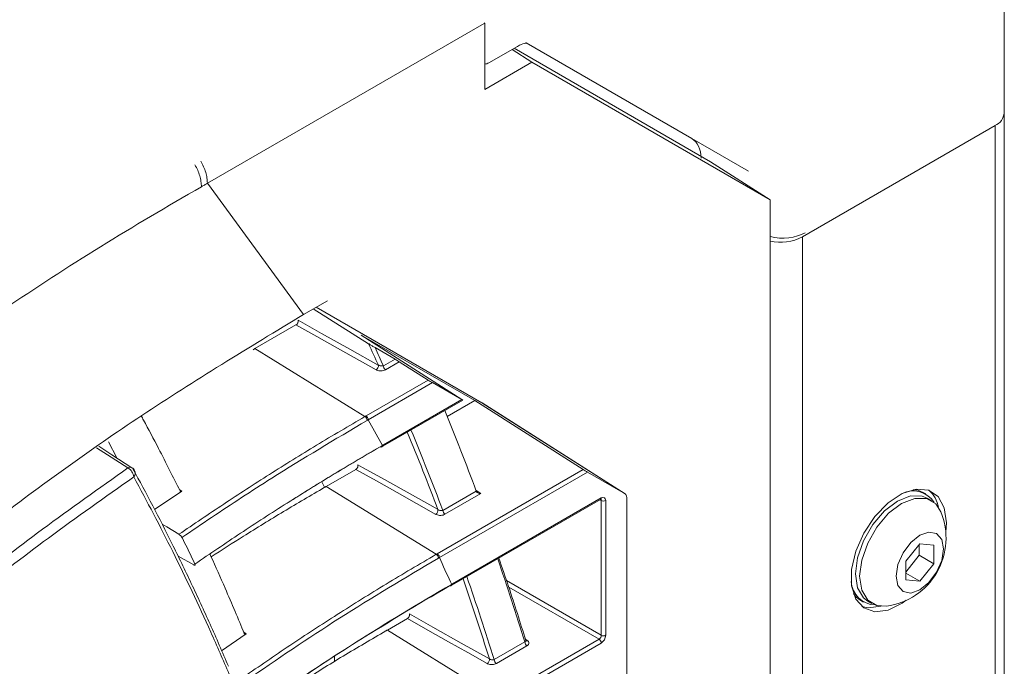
# Model space of a CAD drawing. Header units: millimetres. Extents: x 0 to 1118, y 0 to 864.
# Tile 93 of 256: x 409 to 424, y 214 to 224. Entities that reach past the tile are written whole.
import ezdxf

# ---------------------------------------------------------------- set-up
doc = ezdxf.new("R2010")
doc.units = ezdxf.units.MM

msp = doc.modelspace()

# ---------------------------------------------------------------- linework, layer by layer
at = {"color": 7, "linetype": 'Continuous', "lineweight": 15}
for p, q in [((424.207, 224.791), (424.207, 222.485)), ((416.005, 223.85), (411.642, 221.331)), ((416.014, 223.855), (416.005, 223.861)), ((416.014, 223.855), (416.005, 223.85)), ((416.014, 222.811), (416.014, 223.855)), ((416.081, 223.23), (416.53, 223.49)), ((416.759, 223.241), (416.445, 223.441)), ((416.477, 223.459), (419.576, 221.67)), ((416.67, 223.543), (419.279, 222.036)), ((416.759, 223.241), (416.014, 222.811)), ((420.514, 221.073), (416.759, 223.241)), ((424.207, 222.485), (424.207, 222.444)), ((424.207, 222.444), (424.207, 176.105)), ((421.025, 220.487), (424.061, 222.24)), ((424.061, 175.901), (424.061, 222.24)), ((419.279, 222.036), (420.174, 221.52)), ((419.576, 221.67), (420.514, 221.073)), ((413.158, 219.263), (411.642, 221.331)), ((420.514, 172.973), (420.514, 221.073)), ((421.025, 220.487), (421.025, 174.149)), ((413.533, 219.479), (413.158, 219.263)), ((413.358, 219.378), (415.97, 217.87)), ((413.312, 219.351), (414.183, 218.803)), ((413.038, 219.098), (412.392, 218.725)), ((414.068, 218.938), (415.857, 217.905)), ((414.068, 218.938), (415.656, 217.922)), ((414.126, 217.654), (412.392, 218.725)), ((414.285, 218.742), (414.6, 218.56)), ((414.416, 218.454), (414.6, 218.56)), ((414.668, 218.519), (414.45, 218.393)), ((415.123, 218.23), (414.668, 218.519)), ((414.143, 217.664), (415.123, 218.23)), ((415.191, 218.189), (414.177, 217.604)), ((415.191, 218.189), (415.653, 217.922)), ((414.408, 217.187), (415.668, 217.914)), ((414.419, 217.21), (415.653, 217.922)), ((415.857, 217.905), (415.423, 217.654)), ((417.566, 216.82), (415.857, 217.905)), ((418.228, 216.435), (415.97, 217.87)), ((418.23, 216.434), (415.972, 217.869)), ((414.402, 217.2), (414.177, 217.604)), ((410.214, 217.002), (410.081, 217.256)), ((413.981, 216.822), (413.517, 216.554)), ((415.265, 215.492), (417.566, 216.82)), ((417.633, 216.779), (415.299, 215.431)), ((417.633, 216.779), (418.228, 216.435)), ((411.241, 216.478), (410.81, 216.187)), ((415.25, 215.483), (413.517, 216.554)), ((415.354, 216.175), (415.881, 216.48)), ((415.951, 216.44), (415.388, 216.115)), ((422.971, 216.434), (422.929, 216.459)), ((415.497, 214.995), (417.841, 216.348)), ((415.507, 215.017), (417.851, 216.371)), ((417.852, 214.206), (417.852, 216.329)), ((417.922, 216.33), (417.922, 214.206)), ((418.254, 216.378), (418.254, 205.895)), ((423.058, 216.331), (422.991, 216.37)), ((422.876, 215.648), (422.655, 215.373)), ((422.867, 215.467), (422.867, 215.637)), ((423.097, 215.629), (422.876, 215.648)), ((423.097, 215.334), (423.097, 215.629)), ((411.427, 215.317), (411.179, 215.454)), ((422.655, 215.203), (422.867, 215.467)), ((422.655, 215.373), (422.655, 215.079)), ((422.867, 215.467), (423.097, 215.334)), ((422.655, 215.187), (422.876, 215.059)), ((422.876, 215.059), (423.097, 215.334)), ((422.655, 215.079), (422.876, 215.059)), ((421.945, 214.755), (421.988, 214.73)), ((422.053, 214.746), (422.12, 214.707)), ((414.795, 214.471), (414.479, 214.289)), ((416.213, 213.218), (414.479, 214.289)), ((412.254, 214.228), (411.866, 213.964)), ((416.164, 213.823), (416.647, 214.101)), ((416.225, 213.226), (417.817, 214.145)), ((416.681, 214.041), (416.198, 213.762)), ((417.851, 214.084), (416.259, 213.165)), ((413.645, 213.793), (413.645, 213.87))]:
    msp.add_line(p, q, dxfattribs=at)
at = {"color": 9, "linetype": 'Continuous', "lineweight": 15}
for p, q in [((413.49, 216.539), (413.445, 216.628)), ((411.199, 216.505), (411.241, 216.478)), ((415.878, 216.488), (415.951, 216.44)), ((417.852, 216.329), (417.829, 216.341)), ((416.359, 215.068), (417.852, 214.206)), ((417.817, 214.145), (416.394, 214.966)), ((412.215, 214.254), (412.254, 214.228)), ((416.656, 214.144), (416.686, 214.125))]:
    msp.add_line(p, q, dxfattribs=at)
at = {"color": 7, "linetype": 'Continuous', "lineweight": 15, "flags": 128}
for points in [[(414.304, 218.391), (413.692, 218.733), (413.365, 218.915), (413.038, 219.098)], [(413.071, 219.173), (413.145, 219.132), (413.442, 218.966), (413.889, 218.716), (414.337, 218.466)], [(412.362, 218.707), (412.369, 218.712), (412.377, 218.716), (412.385, 218.721), (412.392, 218.725)], [(414.402, 217.2), (414.406, 217.202), (414.41, 217.205), (414.415, 217.207), (414.419, 217.21)], [(410.452, 216.848), (410.134, 217.053), (409.929, 217.186)], [(414.015, 216.896), (414.089, 216.854), (414.385, 216.688), (415.278, 216.187)], [(415.244, 216.113), (414.939, 216.285), (414.633, 216.456), (414.307, 216.639), (413.981, 216.822)], [(413.49, 216.539), (413.497, 216.542), (413.504, 216.546), (413.51, 216.55), (413.517, 216.554)], [(423.285, 215.837), (423.295, 215.979), (423.261, 216.216), (423.164, 216.393), (423.012, 216.494), (422.818, 216.512), (422.599, 216.443), (422.376, 216.295), (422.168, 216.08), (421.993, 215.818), (421.866, 215.531), (421.8, 215.246), (421.8, 214.987), (421.866, 214.778), (421.993, 214.638), (422.168, 214.577), (422.376, 214.603), (422.599, 214.713), (422.662, 214.758)], [(422.773, 216.504), (422.846, 216.493), (422.929, 216.459)], [(422.053, 214.746), (421.986, 214.798), (421.892, 214.957), (421.859, 215.175), (421.892, 215.43), (421.986, 215.698), (422.132, 215.952), (422.317, 216.168), (422.522, 216.323), (422.727, 216.404), (422.912, 216.402), (422.991, 216.37)], [(422.351, 214.667), (422.2, 214.675), (422.053, 214.759), (421.959, 214.918), (421.926, 215.136), (421.959, 215.392), (422.053, 215.659), (422.2, 215.913), (422.384, 216.129), (422.589, 216.285), (422.794, 216.365), (422.979, 216.363), (423.126, 216.279), (423.208, 216.151)], [(410.928, 215.957), (411, 215.914), (411.193, 215.798)], [(423.249, 215.569), (423.22, 215.388), (423.139, 215.201), (423.018, 215.038), (422.876, 214.923), (422.733, 214.873), (422.612, 214.897), (422.531, 214.99), (422.502, 215.138), (422.531, 215.32), (422.612, 215.506), (422.733, 215.669), (422.876, 215.785), (423.018, 215.834), (423.139, 215.811), (423.22, 215.718), (423.249, 215.569)], [(415.493, 215.009), (415.493, 215.009), (415.496, 215.011), (415.5, 215.013), (415.503, 215.015), (415.507, 215.017)], [(421.945, 214.755), (421.874, 214.81), (421.828, 214.867)], [(421.962, 214.661), (422.062, 214.639), (422.268, 214.664)], [(416.055, 213.761), (415.75, 213.933), (415.445, 214.105), (415.12, 214.288), (414.795, 214.471)], [(414.829, 214.544), (414.903, 214.502), (415.198, 214.335), (415.644, 214.084), (416.089, 213.833)], [(414.457, 214.276), (414.462, 214.279), (414.468, 214.283), (414.473, 214.286), (414.479, 214.289)]]:
    msp.add_lwpolyline(points, dxfattribs=at)
at = {"color": 9, "linetype": 'Continuous', "lineweight": 15, "flags": 128}
msp.add_lwpolyline([(410.388, 216.844), (410.069, 217.049), (409.895, 217.161)], dxfattribs=at)
at = {"color": 7, "linetype": 'Continuous', "lineweight": 15}
for centre, radius, start, end in [((423.957, 222.469), 0.251, 294.3747, 354.3052), ((420.671, 221.173), 0.772, 258.2462, 297.3048), ((379.478, 202.785), 38.224, 24.2195, 24.7744), ((379.46, 202.762), 38.317, 24.1758, 24.6496), ((414.263, 218.453), 0.0747, 303.245, 9.8046), ((414.493, 218.458), 0.0772, 182.6952, 236.15), ((377.11, 202.05), 41.369, 20.4136, 22.3031), ((414.083, 217.59), 0.0772, 2.7098, 56.1808), ((414.395, 217.207), 0.0241, 304.1966, 7.1156), ((410.3, 216.686), 0.181, 5.3011, 61.0609), ((410.384, 216.743), 0.125, 28.7028, 57.1985), ((422.772, 216.093), 0.39, 32.0224, 116.776), ((422.697, 216.135), 0.481, 10.7841, 47.9782), ((417.886, 216.399), 0.0772, 243.854, 297.3007), ((415.202, 216.177), 0.0759, 303.5097, 7.9385), ((415.431, 216.179), 0.0772, 182.6952, 236.15), ((422.208, 215.739), 1.081, 277.6071, 22.3983), ((415.207, 215.419), 0.0772, 2.7069, 56.1775), ((422.183, 215.074), 0.39, 183.2309, 267.9814), ((415.483, 215.014), 0.0241, 304.1966, 7.1156), ((416.724, 214.105), 0.0772, 182.6952, 236.15), ((417.774, 214.08), 0.0772, 2.6952, 56.15), ((417.886, 214.275), 0.0772, 243.854, 297.3007), ((416.012, 213.825), 0.077, 303.7352, 6.1466), ((416.241, 213.826), 0.0772, 182.6952, 236.15)]:
    msp.add_arc(centre, radius, start, end, dxfattribs=at)
at = {"color": 9, "linetype": 'Continuous', "lineweight": 15}
for centre, radius, start, end in [((377.168, 201.802), 40.734, 20.6803, 22.5291), ((377.199, 201.801), 40.773, 20.6435, 22.5594), ((410.424, 216.792), 0.0632, 63.4748, 124.8615), ((410.409, 216.763), 0.0941, 319.4103, 25.0693), ((417.827, 216.368), 0.0241, 304.1966, 7.1156), ((373.919, 200.89), 44.724, 17.182, 18.9481), ((373.991, 200.652), 44.113, 17.3862, 19.1133), ((374.022, 200.652), 44.152, 17.3559, 19.1436), ((416.67, 214.15), 0.0298, 261.3309, 302.0247)]:
    msp.add_arc(centre, radius, start, end, dxfattribs=at)
at = {"color": 7, "linetype": 'Continuous', "lineweight": 15}
for centre, major_axis, ratio, start_param, end_param in [((415.826, 223.661), (-0.256, 0.429), 0.56722, 2.889327, 3.133164), ((418.898, 221.39), (0.385, 0.644), 0.56722, 5.558494, 6.291533), ((420.714, 220.756), (0.5, 0.001), 0.577287, 4.301776, 5.496416), ((414.634, 218.539), (0.0488, -0.0296), 0.021838, 0.808231, 2.34412), ((415.157, 218.21), (0.0488, -0.0296), 0.021838, 3.949823, 5.485713), ((415.619, 217.944), (0.0488, -0.0296), 0.021838, 5.485713, 7.021603), ((417.6, 216.8), (0.0488, -0.0296), 0.021838, 3.949823, 5.485713), ((418.166, 216.327), (0.062, 0.108), 0.57706, 5.49763, 6.282926), ((417.851, 216.289), (0.0501, 0.0867), 0.576679, 5.498315, 7.067893), ((417.816, 214.186), (0.025, 0.0433), 0.619765, 3.927515, 5.497093), ((417.851, 214.166), (0.05, 0.0866), 0.578085, 3.927518, 5.497097)]:
    msp.add_ellipse(centre, major_axis=major_axis, ratio=ratio, start_param=start_param, end_param=end_param, dxfattribs=at)
at = {"color": 9, "linetype": 'Continuous', "lineweight": 15}
msp.add_ellipse((417.816, 216.309), major_axis=(0.0277, 0.0419), ratio=0.573903, start_param=5.532681, end_param=6.350668, dxfattribs=at)
at = {"color": 7, "linetype": 'Continuous', "lineweight": 15}
for points, knots in [([(416.53, 223.49), (416.551, 223.501), (416.612, 223.534), (416.673, 223.544), (416.671, 223.544), (416.671, 223.544)], [0, 0, 0, 0, 0.243943, 0.702419, 1, 1, 1, 1]), ([(411.547, 221.277), (411.012, 220.965), (409.94, 220.34), (407.98, 219.061), (405.711, 217.417), (403.228, 215.378), (400.919, 213.269), (398.765, 211.107), (396.744, 208.901), (394.837, 206.663), (392.409, 203.645), (390.392, 200.977), (388.327, 198.318), (386.801, 196.415), (385.151, 194.532), (383.709, 193.047), (382.563, 191.956), (381.348, 190.894), (380.058, 189.867), (378.682, 188.873), (377.216, 187.92), (375.661, 187.012), (374.018, 186.155), (372.289, 185.354), (370.479, 184.614), (368.59, 183.937), (366.636, 183.326), (364.624, 182.782), (362.567, 182.299), (360.476, 181.873), (358.36, 181.494), (355.523, 181.038), (351.959, 180.532), (348.212, 180.001), (345.016, 179.485), (342.522, 179.016), (340.218, 178.499), (338.103, 177.932), (336.043, 177.261), (334.326, 176.567), (332.935, 175.898), (332.222, 175.485), (331.865, 175.278)], [0, 0, 0, 0, 0.0193822, 0.0388004, 0.075345, 0.1120217, 0.1486283, 0.1853012, 0.2219431, 0.2586245, 0.2953262, 0.3688295, 0.387236, 0.4240983, 0.4615096, 0.4802981, 0.4991074, 0.5176371, 0.5361868, 0.5547781, 0.5733481, 0.5919726, 0.6105533, 0.6291427, 0.6478005, 0.6663925, 0.6850541, 0.7036351, 0.7221884, 0.740787, 0.7592835, 0.7777999, 0.8146582, 0.851371, 0.8745471, 0.8977545, 0.9169135, 0.9361394, 0.9556682, 0.9753594, 0.9876467, 1, 1, 1, 1]), ([(411.642, 221.331), (411.642, 221.331), (411.626, 221.322), (411.602, 221.309), (411.571, 221.291), (411.555, 221.282), (411.547, 221.277)], [0, 0, 0, 0, 0.000112, 0.500055, 0.750027, 1, 1, 1, 1]), ([(413.158, 219.263), (412.294, 218.74), (410.569, 217.695), (408.234, 216), (406.043, 214.246), (404.708, 213.026), (404.04, 212.416)], [0, 0, 0, 0, 0.250521, 0.500069, 0.749686, 1, 1, 1, 1]), ([(413.038, 219.098), (413.042, 219.101), (413.05, 219.106), (413.061, 219.119), (413.069, 219.134), (413.073, 219.15), (413.074, 219.163), (413.072, 219.17), (413.071, 219.173)], [0, 0, 0, 0, 0.171998, 0.344007, 0.515784, 0.687365, 0.858961, 1, 1, 1, 1]), ([(414.183, 218.803), (414.186, 218.802), (414.191, 218.798), (414.204, 218.79), (414.23, 218.774), (414.259, 218.758), (414.278, 218.747), (414.285, 218.742)], [0, 0, 0, 0, 0.055296, 0.133317, 0.285634, 0.728352, 1, 1, 1, 1]), ([(414.416, 218.454), (414.41, 218.453), (414.399, 218.451), (414.378, 218.453), (414.359, 218.457), (414.347, 218.461), (414.34, 218.464), (414.338, 218.465), (414.337, 218.466)], [0, 0, 0, 0, 0.259785, 0.513328, 0.745098, 0.907944, 0.946908, 1, 1, 1, 1]), ([(414.304, 218.391), (414.307, 218.39), (414.318, 218.384), (414.343, 218.376), (414.381, 218.374), (414.419, 218.379), (414.44, 218.389), (414.45, 218.393)], [0, 0, 0, 0, 0.059178, 0.277142, 0.512683, 0.75646, 1, 1, 1, 1]), ([(411.21, 216.482), (411.156, 216.592), (411.044, 216.816), (410.853, 217.189), (410.703, 217.474), (410.611, 217.643), (410.599, 217.665)], [0, 0, 0, 0, 0.272867, 0.561562, 0.943031, 1, 1, 1, 1]), ([(411.193, 215.798), (411.427, 215.957), (411.895, 216.276), (412.619, 216.744), (413.36, 217.205), (413.871, 217.505), (414.126, 217.654)], [0, 0, 0, 0, 0.2492, 0.498502, 0.749185, 1, 1, 1, 1]), ([(414.16, 217.594), (413.653, 217.293), (412.981, 216.894), (412.017, 216.274), (411.552, 215.959), (411.241, 215.748)], [0, 0, 0, 0, 0.50342, 0.667688, 1, 1, 1, 1]), ([(414.126, 217.654), (414.127, 217.655), (414.13, 217.657), (414.134, 217.659), (414.139, 217.662), (414.142, 217.663), (414.143, 217.664)], [0, 0, 0, 0, 0.25, 0.5, 0.75, 1, 1, 1, 1]), ([(414.177, 217.604), (414.177, 217.604), (414.174, 217.602), (414.17, 217.6), (414.164, 217.596), (414.162, 217.595), (414.16, 217.594)], [0, 0, 0, 0, 0.000629, 0.500315, 0.750157, 1, 1, 1, 1]), ([(411.446, 215.33), (411.684, 215.492), (412.161, 215.817), (412.893, 216.29), (413.639, 216.752), (414.146, 217.052), (414.402, 217.2), (414.402, 217.2)], [0, 0, 0, 0, 0.2519366, 0.5039823, 0.7519231, 0.9999966, 1, 1, 1, 1]), ([(414.368, 217.179), (414.113, 217.03), (413.604, 216.732), (413.113, 216.424), (412.868, 216.271)], [0, 0, 0, 0, 0.501159, 1, 1, 1, 1]), ([(413.981, 216.822), (413.985, 216.825), (413.993, 216.83), (414.004, 216.843), (414.012, 216.858), (414.016, 216.874), (414.017, 216.887), (414.015, 216.893), (414.015, 216.896)], [0, 0, 0, 0, 0.176214, 0.352438, 0.528444, 0.704275, 0.880134, 1, 1, 1, 1]), ([(404.628, 212.191), (404.962, 212.498), (405.631, 213.112), (406.701, 214.033), (407.833, 214.957), (409.06, 215.905), (409.935, 216.523), (410.388, 216.844)], [0, 0, 0, 0, 0.189924, 0.379951, 0.58153, 0.783273, 1, 1, 1, 1]), ([(410.467, 216.831), (410.572, 216.637), (410.782, 216.249), (411.088, 215.646), (411.39, 215.025), (411.688, 214.38), (411.878, 213.94), (411.974, 213.718)], [0, 0, 0, 0, 0.1943759, 0.3887902, 0.5910492, 0.7933515, 1, 1, 1, 1]), ([(410.48, 216.702), (410.028, 216.383), (409.156, 215.768), (407.93, 214.824), (406.8, 213.903), (405.731, 212.985), (405.063, 212.373), (404.73, 212.067)], [0, 0, 0, 0, 0.216664, 0.418231, 0.619971, 0.809932, 1, 1, 1, 1]), ([(411.985, 213.594), (411.889, 213.816), (411.699, 214.255), (411.402, 214.898), (411.101, 215.519), (410.794, 216.121), (410.585, 216.508), (410.48, 216.702)], [0, 0, 0, 0, 0.206649, 0.408908, 0.611211, 0.805586, 1, 1, 1, 1]), ([(411.241, 216.478), (411.237, 216.476), (411.23, 216.472), (411.22, 216.472), (411.213, 216.477), (411.211, 216.481), (411.21, 216.482)], [0, 0, 0, 0, 0.292388, 0.584833, 0.875949, 1, 1, 1, 1]), ([(413.49, 216.539), (413.274, 216.412), (412.84, 216.158), (412.245, 215.793), (411.87, 215.551), (411.701, 215.443)], [0, 0, 0, 0, 0.3546097, 0.7093715, 1, 1, 1, 1]), ([(415.881, 216.48), (415.881, 216.479), (415.882, 216.477), (415.883, 216.474), (415.885, 216.471), (415.886, 216.469), (415.886, 216.468)], [0, 0, 0, 0, 0.246731, 0.494721, 0.746673, 1, 1, 1, 1]), ([(415.951, 216.44), (415.951, 216.44), (415.948, 216.44), (415.935, 216.441), (415.916, 216.445), (415.896, 216.455), (415.889, 216.464), (415.886, 216.468)], [0, 0, 0, 0, 0.009171, 0.115511, 0.493036, 0.774951, 1, 1, 1, 1]), ([(417.841, 216.348), (417.843, 216.349), (417.847, 216.351), (417.847, 216.351), (417.847, 216.351)], [0, 0, 0, 0, 0.617896, 1, 1, 1, 1]), ([(415.244, 216.113), (415.247, 216.112), (415.259, 216.106), (415.285, 216.098), (415.322, 216.096), (415.359, 216.101), (415.379, 216.11), (415.388, 216.115)], [0, 0, 0, 0, 0.072872, 0.292075, 0.524322, 0.762242, 1, 1, 1, 1]), ([(415.278, 216.187), (415.279, 216.186), (415.285, 216.183), (415.299, 216.178), (415.319, 216.174), (415.338, 216.173), (415.349, 216.175), (415.354, 216.175)], [0, 0, 0, 0, 0.066887, 0.27302, 0.50291, 0.749055, 1, 1, 1, 1]), ([(411.241, 215.748), (411.239, 215.752), (411.234, 215.76), (411.223, 215.774), (411.21, 215.786), (411.2, 215.794), (411.195, 215.797), (411.193, 215.798)], [0, 0, 0, 0, 0.248296, 0.497224, 0.728683, 0.939206, 1, 1, 1, 1]), ([(411.446, 215.33), (411.382, 215.462), (411.314, 215.602), (411.245, 215.741), (411.241, 215.748)], [0, 0, 0, 0, 0.946655, 1, 1, 1, 1]), ([(412.223, 214.235), (412.175, 214.351), (412.076, 214.59), (411.901, 214.995), (411.768, 215.297), (411.686, 215.476), (411.68, 215.488)], [0, 0, 0, 0, 0.273863, 0.564453, 0.969378, 1, 1, 1, 1]), ([(412.216, 213.551), (412.458, 213.717), (412.94, 214.05), (413.689, 214.537), (414.456, 215.017), (414.986, 215.328), (415.25, 215.483)], [0, 0, 0, 0, 0.249277, 0.498668, 0.749259, 1, 1, 1, 1]), ([(415.285, 215.423), (414.759, 215.111), (413.71, 214.488), (412.738, 213.825), (412.253, 213.494)], [0, 0, 0, 0, 0.501296, 1, 1, 1, 1]), ([(415.25, 215.483), (415.253, 215.485), (415.256, 215.487), (415.261, 215.489), (415.264, 215.491), (415.265, 215.492)], [0, 0, 0, 0, 0.5, 0.75, 1, 1, 1, 1]), ([(415.299, 215.431), (415.299, 215.431), (415.297, 215.43), (415.293, 215.428), (415.288, 215.425), (415.286, 215.423), (415.285, 215.423)], [0, 0, 0, 0, 0.000729, 0.500365, 0.750182, 1, 1, 1, 1]), ([(415.493, 215.009), (415.487, 215.023), (415.423, 215.164), (415.358, 215.304), (415.299, 215.431)], [0, 0, 0, 0, 0.09455, 1, 1, 1, 1]), ([(416.664, 214.121), (416.575, 214.407), (416.438, 214.845), (416.289, 215.273), (416.237, 215.422)], [0, 0, 0, 0, 0.651312, 1, 1, 1, 1]), ([(411.427, 215.317), (411.43, 215.315), (411.438, 215.312), (411.445, 215.311), (411.45, 215.314), (411.45, 215.321), (411.447, 215.327), (411.446, 215.33)], [0, 0, 0, 0, 0.196645, 0.392862, 0.60025, 0.825044, 1, 1, 1, 1]), ([(415.459, 214.988), (414.943, 214.681), (413.91, 214.067), (412.435, 213.077), (411.002, 212.039), (409.158, 210.589), (407.018, 208.71), (405.463, 207.152), (404.722, 206.361), (404.722, 206.361)], [0, 0, 0, 0, 0.1203215, 0.2409093, 0.3673648, 0.4940139, 0.7470211, 0.9999992, 1, 1, 1, 1]), ([(404.763, 206.395), (405.525, 207.178), (407.049, 208.744), (409.198, 210.617), (411.04, 212.064), (412.469, 213.101), (413.949, 214.087), (414.969, 214.707), (415.493, 215.009), (415.493, 215.009)], [0, 0, 0, 0, 0.253025, 0.506056, 0.632513, 0.75915, 0.879452, 0.999999, 1, 1, 1, 1]), ([(414.795, 214.471), (414.799, 214.474), (414.807, 214.48), (414.817, 214.493), (414.825, 214.508), (414.83, 214.523), (414.831, 214.536), (414.829, 214.542), (414.829, 214.544)], [0, 0, 0, 0, 0.180582, 0.361173, 0.541558, 0.721788, 0.902059, 1, 1, 1, 1]), ([(414.457, 214.276), (414.232, 214.144), (413.781, 213.881), (413.172, 213.505), (412.792, 213.259), (412.626, 213.152)], [0, 0, 0, 0, 0.359696, 0.719565, 1, 1, 1, 1]), ([(412.254, 214.228), (412.25, 214.226), (412.243, 214.222), (412.233, 214.223), (412.226, 214.228), (412.224, 214.233), (412.223, 214.235)], [0, 0, 0, 0, 0.280433, 0.560926, 0.840007, 1, 1, 1, 1]), ([(416.665, 214.12), (416.664, 214.119), (416.664, 214.119), (416.664, 214.121), (416.664, 214.121)], [0, 0, 0, 0, 0.825518, 1, 1, 1, 1]), ([(416.681, 214.041), (416.686, 214.044), (416.699, 214.053), (416.711, 214.07), (416.714, 214.09), (416.706, 214.109), (416.692, 214.12), (416.686, 214.125)], [0, 0, 0, 0, 0.15681, 0.375166, 0.585387, 0.792645, 1, 1, 1, 1]), ([(416.164, 213.823), (416.159, 213.821), (416.149, 213.819), (416.13, 213.82), (416.111, 213.824), (416.097, 213.829), (416.091, 213.832), (416.089, 213.833)], [0, 0, 0, 0, 0.243138, 0.482771, 0.710671, 0.920764, 1, 1, 1, 1]), ([(416.055, 213.761), (416.058, 213.759), (416.071, 213.753), (416.097, 213.746), (416.133, 213.743), (416.169, 213.749), (416.188, 213.758), (416.198, 213.762)], [0, 0, 0, 0, 0.0846345, 0.304596, 0.5339288, 0.7670177, 1, 1, 1, 1])]:
    msp.add_open_spline(points, degree=3, knots=knots, dxfattribs=at)
for points in [[(411.445, 221.625), (411.46, 221.596), (411.491, 221.539), (411.522, 221.449), (411.543, 221.36), (411.546, 221.305), (411.547, 221.277)], [(411.538, 221.68), (411.554, 221.651), (411.584, 221.593), (411.617, 221.503), (411.638, 221.414), (411.64, 221.359), (411.642, 221.331)], [(414.143, 217.664), (414.147, 217.661), (414.156, 217.654), (414.168, 217.638), (414.176, 217.62), (414.177, 217.609), (414.177, 217.604)], [(414.402, 217.2), (414.402, 217.195), (414.401, 217.185), (414.393, 217.176), (414.382, 217.173), (414.373, 217.177), (414.368, 217.179)], [(415.299, 215.431), (415.299, 215.437), (415.298, 215.448), (415.29, 215.465), (415.278, 215.481), (415.269, 215.488), (415.265, 215.492)], [(415.493, 215.009), (415.492, 215.004), (415.491, 214.995), (415.483, 214.986), (415.472, 214.983), (415.463, 214.986), (415.459, 214.988)]]:
    msp.add_open_spline(points, degree=3, dxfattribs=at)
at = {"color": 9, "linetype": 'Continuous', "lineweight": 15}
msp.add_open_spline([(416.664, 214.121), (416.664, 214.12), (416.666, 214.116), (416.663, 214.111), (416.657, 214.105), (416.65, 214.102), (416.647, 214.101)], degree=3, knots=[0, 0, 0, 0, 0.086481, 0.405741, 0.748867, 1, 1, 1, 1], dxfattribs=at)

doc.saveas('drawing.dxf')
